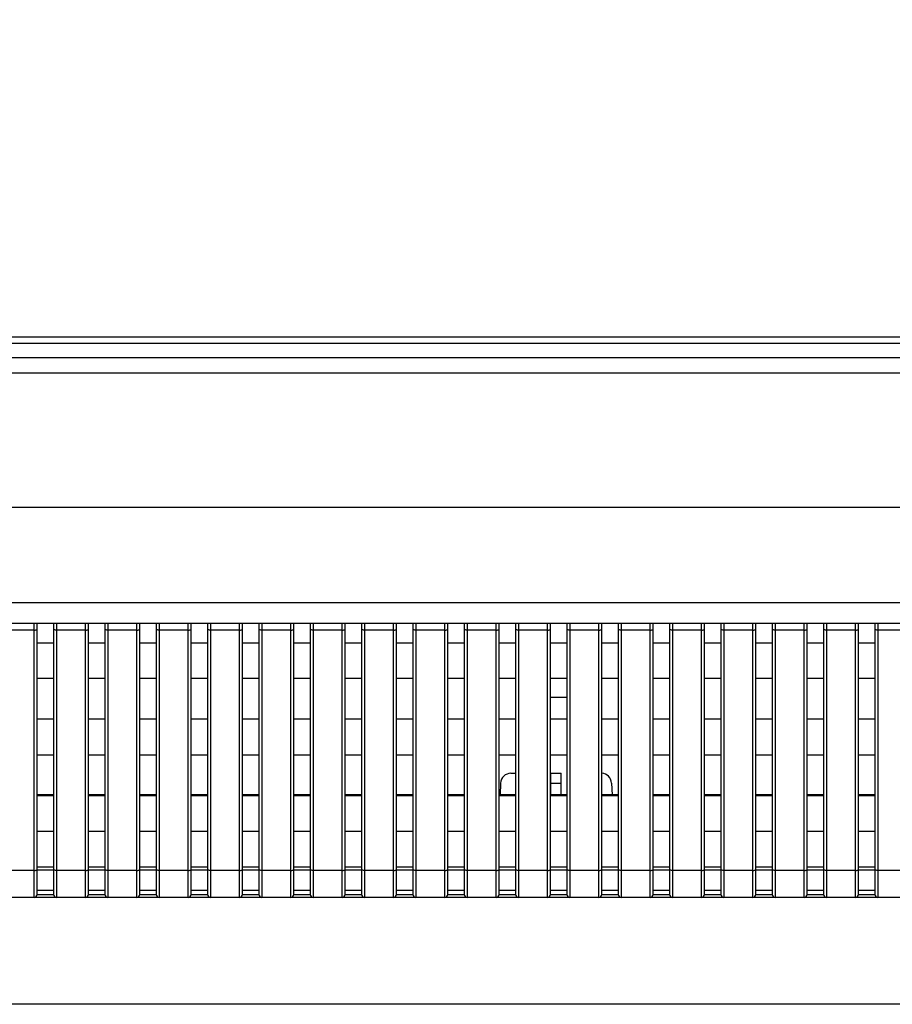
# Model space of a CAD drawing. Header units: millimetres. Extents: x -9020 to -2602, y 1105 to 6065.
# Tile 67 of 80: x -6854 to -6769, y 3945 to 4041. Entities that reach past the tile are written whole.
import ezdxf

# ---------------------------------------------------------------- set-up
doc = ezdxf.new("R2010")
doc.units = ezdxf.units.MM
doc.header["$LTSCALE"] = 65.395
doc.header["$PDSIZE"] = 0.05
doc.layers.get('0').update_dxf_attribs({"linetype": 'CONTINUOUS'})
doc.layers.get('Defpoints').update_dxf_attribs({"linetype": 'CONTINUOUS'})
doc.styles.get("Standard").update_dxf_attribs({"font": 'GOTHIC.TTF', "width": 0.5})
doc.dimstyles.new('ISO-25', dxfattribs={"dimtxt": 2.5, "dimasz": 2.5, "dimexe": 1.25, "dimexo": 0.625, "dimtad": 1, "dimtxsty": 'STANDARD', "dimcen": 2.5, "dimadec": 0, "dimazin": 0, "dimtfac": 1, "dimtmove": 0, "dimatfit": 3, "dimfxl": 1, "dimarcsym": 0})

# ---------------------------------------------------------------- blocks, each defined once
blk = doc.blocks.new('*D2')
at = {"color": 3, "lineweight": -2}
for p, q in [((-7776.392, 4010.081), (-7776.392, 4113.644)), ((-7634.942, 4010.081), (-7777.642, 4010.081)), ((-7776.392, 3995.081), (-7776.392, 3960.081)), ((-6463.802, 3945.081), (-7777.642, 3945.081))]:
    blk.add_line(p, q, dxfattribs=at)
at = {"color": 3}
for points in [[(-7773.892, 3995.081), (-7778.892, 3995.081), (-7776.392, 4010.081)], [(-7778.892, 3960.081), (-7773.892, 3960.081), (-7776.392, 3945.081)]]:
    blk.add_solid(points, dxfattribs=at)
at = {"layer": 'Defpoints', "color": 0}
for p in [(-7634.317, 4010.081), (-7776.392, 3945.081), (-6463.177, 3945.081)]:
    blk.add_point(p, dxfattribs=at)
at = {"color": 2, "insert": (-7794.352, 4078.229), "char_height": 20, "attachment_point": 5, "rotation": 90}
blk.add_mtext('65 [2,559]', dxfattribs=at)

msp = doc.modelspace()

# ---------------------------------------------------------------- linework, layer by layer
at = {"color": 7, "linetype": 'Continuous'}
for p, q in [((-7634.917, 4009.481), (-6185.037, 4009.481)), ((-7634.317, 4010.081), (-6185.637, 4010.081)), ((-7635.852, 4008.081), (-6184.102, 4008.081)), ((-7637.352, 4006.581), (-6182.602, 4006.581)), ((-6182.602, 3993.481), (-7637.352, 3993.481)), ((-6192.068, 3984.181), (-7627.886, 3984.181)), ((-6191.635, 3982.181), (-7628.319, 3982.181)), ((-6852.577, 3981.523), (-6855.377, 3981.523)), ((-6852.577, 3955.481), (-6852.577, 3982.181)), ((-6852.277, 3955.781), (-6852.277, 3982.181)), ((-6850.677, 3982.181), (-6850.677, 3955.781)), ((-6850.377, 3982.181), (-6850.377, 3955.481)), ((-6847.577, 3981.523), (-6850.377, 3981.523)), ((-6847.577, 3955.481), (-6847.577, 3982.181)), ((-6847.277, 3955.781), (-6847.277, 3982.181)), ((-6845.677, 3982.181), (-6845.677, 3955.781)), ((-6845.377, 3982.181), (-6845.377, 3955.481)), ((-6842.577, 3981.523), (-6845.377, 3981.523)), ((-6842.577, 3955.481), (-6842.577, 3982.181)), ((-6842.277, 3955.781), (-6842.277, 3982.181)), ((-6840.677, 3982.181), (-6840.677, 3955.781)), ((-6840.377, 3982.181), (-6840.377, 3955.481)), ((-6837.577, 3981.523), (-6840.377, 3981.523)), ((-6837.577, 3955.481), (-6837.577, 3982.181)), ((-6837.277, 3955.781), (-6837.277, 3982.181)), ((-6835.677, 3982.181), (-6835.677, 3955.781)), ((-6835.377, 3982.181), (-6835.377, 3955.481)), ((-6832.577, 3981.523), (-6835.377, 3981.523)), ((-6832.577, 3955.481), (-6832.577, 3982.181)), ((-6832.277, 3955.781), (-6832.277, 3982.181)), ((-6830.677, 3982.181), (-6830.677, 3955.781)), ((-6830.377, 3982.181), (-6830.377, 3955.481)), ((-6827.577, 3981.523), (-6830.377, 3981.523)), ((-6827.577, 3955.481), (-6827.577, 3982.181)), ((-6827.277, 3955.781), (-6827.277, 3982.181)), ((-6825.677, 3982.181), (-6825.677, 3955.781)), ((-6825.377, 3982.181), (-6825.377, 3955.481)), ((-6822.577, 3981.523), (-6825.377, 3981.523)), ((-6822.577, 3955.481), (-6822.577, 3982.181)), ((-6822.277, 3955.781), (-6822.277, 3982.181)), ((-6820.677, 3982.181), (-6820.677, 3955.781)), ((-6820.377, 3982.181), (-6820.377, 3955.481)), ((-6817.577, 3981.523), (-6820.377, 3981.523)), ((-6817.577, 3955.481), (-6817.577, 3982.181)), ((-6817.277, 3955.781), (-6817.277, 3982.181)), ((-6815.677, 3982.181), (-6815.677, 3955.781)), ((-6815.377, 3982.181), (-6815.377, 3955.481)), ((-6812.577, 3981.523), (-6815.377, 3981.523)), ((-6812.577, 3955.481), (-6812.577, 3982.181)), ((-6812.277, 3955.781), (-6812.277, 3982.181)), ((-6810.677, 3982.181), (-6810.677, 3955.781)), ((-6810.377, 3982.181), (-6810.377, 3955.481)), ((-6807.577, 3981.523), (-6810.377, 3981.523)), ((-6807.577, 3955.481), (-6807.577, 3982.181)), ((-6807.277, 3955.781), (-6807.277, 3982.181)), ((-6805.677, 3982.181), (-6805.677, 3955.781)), ((-6805.377, 3982.181), (-6805.377, 3955.481)), ((-6802.577, 3981.523), (-6805.377, 3981.523)), ((-6802.577, 3955.481), (-6802.577, 3982.181)), ((-6802.277, 3955.781), (-6802.277, 3982.181)), ((-6800.677, 3982.181), (-6800.677, 3955.781)), ((-6800.377, 3982.181), (-6800.377, 3955.481)), ((-6797.577, 3981.523), (-6800.377, 3981.523)), ((-6797.577, 3955.481), (-6797.577, 3982.181)), ((-6797.277, 3955.781), (-6797.277, 3982.181)), ((-6795.677, 3982.181), (-6795.677, 3955.781)), ((-6795.377, 3982.181), (-6795.377, 3955.481)), ((-6792.577, 3981.523), (-6795.377, 3981.523)), ((-6792.577, 3955.481), (-6792.577, 3982.181)), ((-6792.277, 3955.781), (-6792.277, 3982.181)), ((-6790.677, 3982.181), (-6790.677, 3955.781)), ((-6790.377, 3982.181), (-6790.377, 3955.481)), ((-6787.577, 3981.523), (-6790.377, 3981.523)), ((-6787.577, 3955.481), (-6787.577, 3982.181)), ((-6787.277, 3955.781), (-6787.277, 3982.181)), ((-6785.677, 3982.181), (-6785.677, 3955.781)), ((-6785.377, 3982.181), (-6785.377, 3955.481)), ((-6782.577, 3981.523), (-6785.377, 3981.523)), ((-6782.577, 3955.481), (-6782.577, 3982.181)), ((-6782.277, 3955.781), (-6782.277, 3982.181)), ((-6780.677, 3982.181), (-6780.677, 3955.781)), ((-6780.377, 3982.181), (-6780.377, 3955.481)), ((-6777.577, 3981.523), (-6780.377, 3981.523)), ((-6777.577, 3955.481), (-6777.577, 3982.181)), ((-6777.277, 3955.781), (-6777.277, 3982.181)), ((-6775.677, 3982.181), (-6775.677, 3955.781)), ((-6775.377, 3982.181), (-6775.377, 3955.481)), ((-6772.577, 3981.523), (-6775.377, 3981.523)), ((-6772.577, 3955.481), (-6772.577, 3982.181)), ((-6772.277, 3955.781), (-6772.277, 3982.181)), ((-6770.677, 3982.181), (-6770.677, 3955.781)), ((-6770.377, 3982.181), (-6770.377, 3955.481)), ((-6767.577, 3981.523), (-6770.377, 3981.523)), ((-6852.277, 3980.281), (-6850.677, 3980.281)), ((-6847.277, 3980.281), (-6845.677, 3980.281)), ((-6842.277, 3980.281), (-6840.677, 3980.281)), ((-6837.277, 3980.281), (-6835.677, 3980.281)), ((-6832.277, 3980.281), (-6830.677, 3980.281)), ((-6827.277, 3980.281), (-6825.677, 3980.281)), ((-6822.277, 3980.281), (-6820.677, 3980.281)), ((-6817.277, 3980.281), (-6815.677, 3980.281)), ((-6812.277, 3980.281), (-6810.677, 3980.281)), ((-6807.277, 3980.281), (-6805.677, 3980.281)), ((-6802.277, 3980.281), (-6800.677, 3980.281)), ((-6797.277, 3980.281), (-6795.677, 3980.281)), ((-6792.277, 3980.281), (-6790.677, 3980.281)), ((-6787.277, 3980.281), (-6785.677, 3980.281)), ((-6782.277, 3980.281), (-6780.677, 3980.281)), ((-6777.277, 3980.281), (-6775.677, 3980.281)), ((-6772.277, 3980.281), (-6770.677, 3980.281)), ((-6852.277, 3976.831), (-6850.677, 3976.831)), ((-6847.277, 3976.831), (-6845.677, 3976.831)), ((-6842.277, 3976.831), (-6840.677, 3976.831)), ((-6837.277, 3976.831), (-6835.677, 3976.831)), ((-6832.277, 3976.831), (-6830.677, 3976.831)), ((-6827.277, 3976.831), (-6825.677, 3976.831)), ((-6822.277, 3976.831), (-6820.677, 3976.831)), ((-6817.277, 3976.831), (-6815.677, 3976.831)), ((-6812.277, 3976.831), (-6810.677, 3976.831)), ((-6807.277, 3976.831), (-6805.677, 3976.831)), ((-6802.277, 3976.831), (-6800.677, 3976.831)), ((-6797.277, 3976.831), (-6795.677, 3976.831)), ((-6792.277, 3976.831), (-6790.677, 3976.831)), ((-6787.277, 3976.831), (-6785.677, 3976.831)), ((-6782.277, 3976.831), (-6780.677, 3976.831)), ((-6777.277, 3976.831), (-6775.677, 3976.831)), ((-6772.277, 3976.831), (-6770.677, 3976.831)), ((-6802.277, 3974.981), (-6800.677, 3974.981)), ((-6852.277, 3972.881), (-6850.677, 3972.881)), ((-6847.277, 3972.881), (-6845.677, 3972.881)), ((-6842.277, 3972.881), (-6840.677, 3972.881)), ((-6837.277, 3972.881), (-6835.677, 3972.881)), ((-6832.277, 3972.881), (-6830.677, 3972.881)), ((-6827.277, 3972.881), (-6825.677, 3972.881)), ((-6822.277, 3972.881), (-6820.677, 3972.881)), ((-6817.277, 3972.881), (-6815.677, 3972.881)), ((-6812.277, 3972.881), (-6810.677, 3972.881)), ((-6807.277, 3972.881), (-6805.677, 3972.881)), ((-6802.277, 3972.881), (-6800.677, 3972.881)), ((-6797.277, 3972.881), (-6795.677, 3972.881)), ((-6792.277, 3972.881), (-6790.677, 3972.881)), ((-6787.277, 3972.881), (-6785.677, 3972.881)), ((-6782.277, 3972.881), (-6780.677, 3972.881)), ((-6777.277, 3972.881), (-6775.677, 3972.881)), ((-6772.277, 3972.881), (-6770.677, 3972.881)), ((-6852.277, 3969.381), (-6850.677, 3969.381)), ((-6847.277, 3969.381), (-6845.677, 3969.381)), ((-6842.277, 3969.381), (-6840.677, 3969.381)), ((-6837.277, 3969.381), (-6835.677, 3969.381)), ((-6832.277, 3969.381), (-6830.677, 3969.381)), ((-6827.277, 3969.381), (-6825.677, 3969.381)), ((-6822.277, 3969.381), (-6820.677, 3969.381)), ((-6817.277, 3969.381), (-6815.677, 3969.381)), ((-6812.277, 3969.381), (-6810.677, 3969.381)), ((-6807.277, 3969.381), (-6805.677, 3969.381)), ((-6802.277, 3969.381), (-6800.677, 3969.381)), ((-6797.277, 3969.381), (-6795.677, 3969.381)), ((-6792.277, 3969.381), (-6790.677, 3969.381)), ((-6787.277, 3969.381), (-6785.677, 3969.381)), ((-6782.277, 3969.381), (-6780.677, 3969.381)), ((-6777.277, 3969.381), (-6775.677, 3969.381)), ((-6772.277, 3969.381), (-6770.677, 3969.381)), ((-6806.131, 3967.581), (-6805.677, 3967.581)), ((-6802.227, 3967.581), (-6801.227, 3967.581)), ((-6802.227, 3965.481), (-6802.227, 3967.581)), ((-6801.227, 3965.481), (-6801.227, 3967.581)), ((-6807.13, 3966.633), (-6807.19, 3965.481)), ((-6802.227, 3966.633), (-6801.227, 3966.633)), ((-6796.324, 3966.633), (-6796.264, 3965.481)), ((-6850.677, 3965.481), (-6852.277, 3965.481)), ((-6852.277, 3965.431), (-6850.677, 3965.431)), ((-6845.677, 3965.481), (-6847.277, 3965.481)), ((-6847.277, 3965.431), (-6845.677, 3965.431)), ((-6840.677, 3965.481), (-6842.277, 3965.481)), ((-6842.277, 3965.431), (-6840.677, 3965.431)), ((-6835.677, 3965.481), (-6837.277, 3965.481)), ((-6837.277, 3965.431), (-6835.677, 3965.431)), ((-6830.677, 3965.481), (-6832.277, 3965.481)), ((-6832.277, 3965.431), (-6830.677, 3965.431)), ((-6825.677, 3965.481), (-6827.277, 3965.481)), ((-6827.277, 3965.431), (-6825.677, 3965.431)), ((-6820.677, 3965.481), (-6822.277, 3965.481)), ((-6822.277, 3965.431), (-6820.677, 3965.431)), ((-6815.677, 3965.481), (-6817.277, 3965.481)), ((-6817.277, 3965.431), (-6815.677, 3965.431)), ((-6810.677, 3965.481), (-6812.277, 3965.481)), ((-6812.277, 3965.431), (-6810.677, 3965.431)), ((-6805.677, 3965.481), (-6807.277, 3965.481)), ((-6807.277, 3965.431), (-6805.677, 3965.431)), ((-6800.677, 3965.481), (-6802.277, 3965.481)), ((-6802.277, 3965.431), (-6800.677, 3965.431)), ((-6795.677, 3965.481), (-6797.277, 3965.481)), ((-6797.277, 3965.431), (-6795.677, 3965.431)), ((-6790.677, 3965.481), (-6792.277, 3965.481)), ((-6792.277, 3965.431), (-6790.677, 3965.431)), ((-6785.677, 3965.481), (-6787.277, 3965.481)), ((-6787.277, 3965.431), (-6785.677, 3965.431)), ((-6780.677, 3965.481), (-6782.277, 3965.481)), ((-6782.277, 3965.431), (-6780.677, 3965.431)), ((-6775.677, 3965.481), (-6777.277, 3965.481)), ((-6777.277, 3965.431), (-6775.677, 3965.431)), ((-6770.677, 3965.481), (-6772.277, 3965.481)), ((-6772.277, 3965.431), (-6770.677, 3965.431)), ((-6852.277, 3961.931), (-6850.677, 3961.931)), ((-6847.277, 3961.931), (-6845.677, 3961.931)), ((-6842.277, 3961.931), (-6840.677, 3961.931)), ((-6837.277, 3961.931), (-6835.677, 3961.931)), ((-6832.277, 3961.931), (-6830.677, 3961.931)), ((-6827.277, 3961.931), (-6825.677, 3961.931)), ((-6822.277, 3961.931), (-6820.677, 3961.931)), ((-6817.277, 3961.931), (-6815.677, 3961.931)), ((-6812.277, 3961.931), (-6810.677, 3961.931)), ((-6807.277, 3961.931), (-6805.677, 3961.931)), ((-6802.277, 3961.931), (-6800.677, 3961.931)), ((-6797.277, 3961.931), (-6795.677, 3961.931)), ((-6792.277, 3961.931), (-6790.677, 3961.931)), ((-6787.277, 3961.931), (-6785.677, 3961.931)), ((-6782.277, 3961.931), (-6780.677, 3961.931)), ((-6777.277, 3961.931), (-6775.677, 3961.931)), ((-6772.277, 3961.931), (-6770.677, 3961.931)), ((-6852.277, 3958.481), (-6850.677, 3958.481)), ((-6847.277, 3958.481), (-6845.677, 3958.481)), ((-6842.277, 3958.481), (-6840.677, 3958.481)), ((-6837.277, 3958.481), (-6835.677, 3958.481)), ((-6832.277, 3958.481), (-6830.677, 3958.481)), ((-6827.277, 3958.481), (-6825.677, 3958.481)), ((-6822.277, 3958.481), (-6820.677, 3958.481)), ((-6817.277, 3958.481), (-6815.677, 3958.481)), ((-6812.277, 3958.481), (-6810.677, 3958.481)), ((-6807.277, 3958.481), (-6805.677, 3958.481)), ((-6802.277, 3958.481), (-6800.677, 3958.481)), ((-6797.277, 3958.481), (-6795.677, 3958.481)), ((-6792.277, 3958.481), (-6790.677, 3958.481)), ((-6787.277, 3958.481), (-6785.677, 3958.481)), ((-6782.277, 3958.481), (-6780.677, 3958.481)), ((-6777.277, 3958.481), (-6775.677, 3958.481)), ((-6772.277, 3958.481), (-6770.677, 3958.481)), ((-6852.577, 3958.113), (-6855.377, 3958.113)), ((-6852.277, 3958.181), (-6850.677, 3958.181)), ((-6847.577, 3958.113), (-6850.377, 3958.113)), ((-6847.277, 3958.181), (-6845.677, 3958.181)), ((-6842.577, 3958.113), (-6845.377, 3958.113)), ((-6842.277, 3958.181), (-6840.677, 3958.181)), ((-6837.577, 3958.113), (-6840.377, 3958.113)), ((-6837.277, 3958.181), (-6835.677, 3958.181)), ((-6832.577, 3958.113), (-6835.377, 3958.113)), ((-6832.277, 3958.181), (-6830.677, 3958.181)), ((-6827.577, 3958.113), (-6830.377, 3958.113)), ((-6827.277, 3958.181), (-6825.677, 3958.181)), ((-6822.577, 3958.113), (-6825.377, 3958.113)), ((-6822.277, 3958.181), (-6820.677, 3958.181)), ((-6817.577, 3958.113), (-6820.377, 3958.113)), ((-6817.277, 3958.181), (-6815.677, 3958.181)), ((-6812.577, 3958.113), (-6815.377, 3958.113)), ((-6812.277, 3958.181), (-6810.677, 3958.181)), ((-6807.577, 3958.113), (-6810.377, 3958.113)), ((-6807.277, 3958.181), (-6805.677, 3958.181)), ((-6802.577, 3958.113), (-6805.377, 3958.113)), ((-6802.277, 3958.181), (-6800.677, 3958.181)), ((-6797.577, 3958.113), (-6800.377, 3958.113)), ((-6797.277, 3958.181), (-6795.677, 3958.181)), ((-6792.577, 3958.113), (-6795.377, 3958.113)), ((-6792.277, 3958.181), (-6790.677, 3958.181)), ((-6787.577, 3958.113), (-6790.377, 3958.113)), ((-6787.277, 3958.181), (-6785.677, 3958.181)), ((-6782.577, 3958.113), (-6785.377, 3958.113)), ((-6782.277, 3958.181), (-6780.677, 3958.181)), ((-6777.577, 3958.113), (-6780.377, 3958.113)), ((-6777.277, 3958.181), (-6775.677, 3958.181)), ((-6772.577, 3958.113), (-6775.377, 3958.113)), ((-6772.277, 3958.181), (-6770.677, 3958.181)), ((-6767.577, 3958.113), (-6770.377, 3958.113)), ((-6852.277, 3956.181), (-6850.677, 3956.181)), ((-6852.277, 3955.781), (-6850.677, 3955.781)), ((-6847.277, 3956.181), (-6845.677, 3956.181)), ((-6847.277, 3955.781), (-6845.677, 3955.781)), ((-6842.277, 3956.181), (-6840.677, 3956.181)), ((-6842.277, 3955.781), (-6840.677, 3955.781)), ((-6837.277, 3956.181), (-6835.677, 3956.181)), ((-6837.277, 3955.781), (-6835.677, 3955.781)), ((-6832.277, 3956.181), (-6830.677, 3956.181)), ((-6832.277, 3955.781), (-6830.677, 3955.781)), ((-6827.277, 3956.181), (-6825.677, 3956.181)), ((-6827.277, 3955.781), (-6825.677, 3955.781)), ((-6822.277, 3956.181), (-6820.677, 3956.181)), ((-6822.277, 3955.781), (-6820.677, 3955.781)), ((-6817.277, 3956.181), (-6815.677, 3956.181)), ((-6817.277, 3955.781), (-6815.677, 3955.781)), ((-6812.277, 3956.181), (-6810.677, 3956.181)), ((-6812.277, 3955.781), (-6810.677, 3955.781)), ((-6807.277, 3956.181), (-6805.677, 3956.181)), ((-6807.277, 3955.781), (-6805.677, 3955.781)), ((-6802.277, 3956.181), (-6800.677, 3956.181)), ((-6802.277, 3955.781), (-6800.677, 3955.781)), ((-6797.277, 3956.181), (-6795.677, 3956.181)), ((-6797.277, 3955.781), (-6795.677, 3955.781)), ((-6792.277, 3956.181), (-6790.677, 3956.181)), ((-6792.277, 3955.781), (-6790.677, 3955.781)), ((-6787.277, 3956.181), (-6785.677, 3956.181)), ((-6787.277, 3955.781), (-6785.677, 3955.781)), ((-6782.277, 3956.181), (-6780.677, 3956.181)), ((-6782.277, 3955.781), (-6780.677, 3955.781)), ((-6777.277, 3956.181), (-6775.677, 3956.181)), ((-6777.277, 3955.781), (-6775.677, 3955.781)), ((-6772.277, 3956.181), (-6770.677, 3956.181)), ((-6772.277, 3955.781), (-6770.677, 3955.781)), ((-6462.484, 3955.481), (-7357.47, 3955.481))]:
    msp.add_line(p, q, dxfattribs=at)
for centre, radius, start, end in [((-6806.131, 3966.581), 1, 90, 177), ((-6797.323, 3966.581), 1, 3, 87.37762), ((-6852.577, 3955.781), 0.3, 270, 0), ((-6850.377, 3955.781), 0.3, 180, 270), ((-6847.577, 3955.781), 0.3, 270, 0), ((-6845.377, 3955.781), 0.3, 180, 270), ((-6842.577, 3955.781), 0.3, 270, 0), ((-6840.377, 3955.781), 0.3, 180, 270), ((-6837.577, 3955.781), 0.3, 270, 0), ((-6835.377, 3955.781), 0.3, 180, 270), ((-6832.577, 3955.781), 0.3, 270, 0), ((-6830.377, 3955.781), 0.3, 180, 270), ((-6827.577, 3955.781), 0.3, 270, 0), ((-6825.377, 3955.781), 0.3, 180, 270), ((-6822.577, 3955.781), 0.3, 270, 0), ((-6820.377, 3955.781), 0.3, 180, 270), ((-6817.577, 3955.781), 0.3, 270, 0), ((-6815.377, 3955.781), 0.3, 180, 270), ((-6812.577, 3955.781), 0.3, 270, 0), ((-6810.377, 3955.781), 0.3, 180, 270), ((-6807.577, 3955.781), 0.3, 270, 0), ((-6805.377, 3955.781), 0.3, 180, 270), ((-6802.577, 3955.781), 0.3, 270, 0), ((-6800.377, 3955.781), 0.3, 180, 270), ((-6797.577, 3955.781), 0.3, 270, 0), ((-6795.377, 3955.781), 0.3, 180, 270), ((-6792.577, 3955.781), 0.3, 270, 0), ((-6790.377, 3955.781), 0.3, 180, 270), ((-6787.577, 3955.781), 0.3, 270, 0), ((-6785.377, 3955.781), 0.3, 180, 270), ((-6782.577, 3955.781), 0.3, 270, 0), ((-6780.377, 3955.781), 0.3, 180, 270), ((-6777.577, 3955.781), 0.3, 270, 0), ((-6775.377, 3955.781), 0.3, 180, 270), ((-6772.577, 3955.781), 0.3, 270, 0), ((-6770.377, 3955.781), 0.3, 180, 270)]:
    msp.add_arc(centre, radius, start, end, dxfattribs=at)
for points in [[(-6852.577, 3981.523), (-6852.539, 3981.523), (-6852.467, 3981.528), (-6852.383, 3981.545), (-6852.329, 3981.567), (-6852.296, 3981.586), (-6852.277, 3981.61), (-6852.277, 3981.626)], [(-6850.377, 3981.523), (-6850.415, 3981.523), (-6850.487, 3981.528), (-6850.571, 3981.545), (-6850.625, 3981.567), (-6850.658, 3981.586), (-6850.677, 3981.61), (-6850.677, 3981.626)], [(-6847.577, 3981.523), (-6847.539, 3981.523), (-6847.467, 3981.528), (-6847.383, 3981.545), (-6847.329, 3981.567), (-6847.296, 3981.586), (-6847.277, 3981.61), (-6847.277, 3981.626)], [(-6845.377, 3981.523), (-6845.415, 3981.523), (-6845.487, 3981.528), (-6845.571, 3981.545), (-6845.625, 3981.567), (-6845.658, 3981.586), (-6845.677, 3981.61), (-6845.677, 3981.626)], [(-6842.577, 3981.523), (-6842.539, 3981.523), (-6842.467, 3981.528), (-6842.383, 3981.545), (-6842.329, 3981.567), (-6842.296, 3981.586), (-6842.277, 3981.61), (-6842.277, 3981.626)], [(-6840.377, 3981.523), (-6840.415, 3981.523), (-6840.487, 3981.528), (-6840.571, 3981.545), (-6840.625, 3981.567), (-6840.658, 3981.586), (-6840.677, 3981.61), (-6840.677, 3981.626)], [(-6837.577, 3981.523), (-6837.539, 3981.523), (-6837.467, 3981.528), (-6837.383, 3981.545), (-6837.329, 3981.567), (-6837.296, 3981.586), (-6837.277, 3981.61), (-6837.277, 3981.626)], [(-6835.377, 3981.523), (-6835.415, 3981.523), (-6835.487, 3981.528), (-6835.571, 3981.545), (-6835.625, 3981.567), (-6835.658, 3981.586), (-6835.677, 3981.61), (-6835.677, 3981.626)], [(-6832.577, 3981.523), (-6832.539, 3981.523), (-6832.467, 3981.528), (-6832.383, 3981.545), (-6832.329, 3981.567), (-6832.296, 3981.586), (-6832.277, 3981.61), (-6832.277, 3981.626)], [(-6830.377, 3981.523), (-6830.415, 3981.523), (-6830.487, 3981.528), (-6830.571, 3981.545), (-6830.625, 3981.567), (-6830.658, 3981.586), (-6830.677, 3981.61), (-6830.677, 3981.626)], [(-6827.577, 3981.523), (-6827.539, 3981.523), (-6827.467, 3981.528), (-6827.383, 3981.545), (-6827.329, 3981.567), (-6827.296, 3981.586), (-6827.277, 3981.61), (-6827.277, 3981.626)], [(-6825.377, 3981.523), (-6825.415, 3981.523), (-6825.487, 3981.528), (-6825.571, 3981.545), (-6825.625, 3981.567), (-6825.658, 3981.586), (-6825.677, 3981.61), (-6825.677, 3981.626)], [(-6822.577, 3981.523), (-6822.539, 3981.523), (-6822.467, 3981.528), (-6822.383, 3981.545), (-6822.329, 3981.567), (-6822.296, 3981.586), (-6822.277, 3981.61), (-6822.277, 3981.626)], [(-6820.377, 3981.523), (-6820.415, 3981.523), (-6820.487, 3981.528), (-6820.571, 3981.545), (-6820.625, 3981.567), (-6820.658, 3981.586), (-6820.677, 3981.61), (-6820.677, 3981.626)], [(-6817.577, 3981.523), (-6817.539, 3981.523), (-6817.467, 3981.528), (-6817.383, 3981.545), (-6817.329, 3981.567), (-6817.296, 3981.586), (-6817.277, 3981.61), (-6817.277, 3981.626)], [(-6815.377, 3981.523), (-6815.415, 3981.523), (-6815.487, 3981.528), (-6815.571, 3981.545), (-6815.625, 3981.567), (-6815.658, 3981.586), (-6815.677, 3981.61), (-6815.677, 3981.626)], [(-6812.577, 3981.523), (-6812.539, 3981.523), (-6812.467, 3981.528), (-6812.383, 3981.545), (-6812.329, 3981.567), (-6812.296, 3981.586), (-6812.277, 3981.61), (-6812.277, 3981.626)], [(-6810.377, 3981.523), (-6810.415, 3981.523), (-6810.487, 3981.528), (-6810.571, 3981.545), (-6810.625, 3981.567), (-6810.658, 3981.586), (-6810.677, 3981.61), (-6810.677, 3981.626)], [(-6807.577, 3981.523), (-6807.539, 3981.523), (-6807.467, 3981.528), (-6807.383, 3981.545), (-6807.329, 3981.567), (-6807.296, 3981.586), (-6807.277, 3981.61), (-6807.277, 3981.626)], [(-6805.377, 3981.523), (-6805.415, 3981.523), (-6805.487, 3981.528), (-6805.571, 3981.545), (-6805.625, 3981.567), (-6805.658, 3981.586), (-6805.677, 3981.61), (-6805.677, 3981.626)], [(-6802.577, 3981.523), (-6802.539, 3981.523), (-6802.467, 3981.528), (-6802.383, 3981.545), (-6802.329, 3981.567), (-6802.296, 3981.586), (-6802.277, 3981.61), (-6802.277, 3981.626)], [(-6800.377, 3981.523), (-6800.415, 3981.523), (-6800.487, 3981.528), (-6800.571, 3981.545), (-6800.625, 3981.567), (-6800.658, 3981.586), (-6800.677, 3981.61), (-6800.677, 3981.626)], [(-6797.577, 3981.523), (-6797.539, 3981.523), (-6797.467, 3981.528), (-6797.383, 3981.545), (-6797.329, 3981.567), (-6797.296, 3981.586), (-6797.277, 3981.61), (-6797.277, 3981.626)], [(-6795.377, 3981.523), (-6795.415, 3981.523), (-6795.487, 3981.528), (-6795.571, 3981.545), (-6795.625, 3981.567), (-6795.658, 3981.586), (-6795.677, 3981.61), (-6795.677, 3981.626)], [(-6792.577, 3981.523), (-6792.539, 3981.523), (-6792.467, 3981.528), (-6792.383, 3981.545), (-6792.329, 3981.567), (-6792.296, 3981.586), (-6792.277, 3981.61), (-6792.277, 3981.626)], [(-6790.377, 3981.523), (-6790.415, 3981.523), (-6790.487, 3981.528), (-6790.571, 3981.545), (-6790.625, 3981.567), (-6790.658, 3981.586), (-6790.677, 3981.61), (-6790.677, 3981.626)], [(-6787.577, 3981.523), (-6787.539, 3981.523), (-6787.467, 3981.528), (-6787.383, 3981.545), (-6787.329, 3981.567), (-6787.296, 3981.586), (-6787.277, 3981.61), (-6787.277, 3981.626)], [(-6785.377, 3981.523), (-6785.415, 3981.523), (-6785.487, 3981.528), (-6785.571, 3981.545), (-6785.625, 3981.567), (-6785.658, 3981.586), (-6785.677, 3981.61), (-6785.677, 3981.626)], [(-6782.577, 3981.523), (-6782.539, 3981.523), (-6782.467, 3981.528), (-6782.383, 3981.545), (-6782.329, 3981.567), (-6782.296, 3981.586), (-6782.277, 3981.61), (-6782.277, 3981.626)], [(-6780.377, 3981.523), (-6780.415, 3981.523), (-6780.487, 3981.528), (-6780.571, 3981.545), (-6780.625, 3981.567), (-6780.658, 3981.586), (-6780.677, 3981.61), (-6780.677, 3981.626)], [(-6777.577, 3981.523), (-6777.539, 3981.523), (-6777.467, 3981.528), (-6777.383, 3981.545), (-6777.329, 3981.567), (-6777.296, 3981.586), (-6777.277, 3981.61), (-6777.277, 3981.626)], [(-6775.377, 3981.523), (-6775.415, 3981.523), (-6775.487, 3981.528), (-6775.571, 3981.545), (-6775.625, 3981.567), (-6775.658, 3981.586), (-6775.677, 3981.61), (-6775.677, 3981.626)], [(-6772.577, 3981.523), (-6772.539, 3981.523), (-6772.467, 3981.528), (-6772.383, 3981.545), (-6772.329, 3981.567), (-6772.296, 3981.586), (-6772.277, 3981.61), (-6772.277, 3981.626)], [(-6770.377, 3981.523), (-6770.415, 3981.523), (-6770.487, 3981.528), (-6770.571, 3981.545), (-6770.625, 3981.567), (-6770.658, 3981.586), (-6770.677, 3981.61), (-6770.677, 3981.626)], [(-6852.577, 3958.113), (-6852.539, 3958.113), (-6852.467, 3958.117), (-6852.383, 3958.135), (-6852.329, 3958.157), (-6852.296, 3958.176), (-6852.277, 3958.2), (-6852.277, 3958.215)], [(-6850.377, 3958.113), (-6850.415, 3958.113), (-6850.487, 3958.117), (-6850.571, 3958.135), (-6850.625, 3958.157), (-6850.658, 3958.176), (-6850.677, 3958.2), (-6850.677, 3958.215)], [(-6847.577, 3958.113), (-6847.539, 3958.113), (-6847.467, 3958.117), (-6847.383, 3958.135), (-6847.329, 3958.157), (-6847.296, 3958.176), (-6847.277, 3958.2), (-6847.277, 3958.215)], [(-6845.377, 3958.113), (-6845.415, 3958.113), (-6845.487, 3958.117), (-6845.571, 3958.135), (-6845.625, 3958.157), (-6845.658, 3958.176), (-6845.677, 3958.2), (-6845.677, 3958.215)], [(-6842.577, 3958.113), (-6842.539, 3958.113), (-6842.467, 3958.117), (-6842.383, 3958.135), (-6842.329, 3958.157), (-6842.296, 3958.176), (-6842.277, 3958.2), (-6842.277, 3958.215)], [(-6840.377, 3958.113), (-6840.415, 3958.113), (-6840.487, 3958.117), (-6840.571, 3958.135), (-6840.625, 3958.157), (-6840.658, 3958.176), (-6840.677, 3958.2), (-6840.677, 3958.215)], [(-6837.577, 3958.113), (-6837.539, 3958.113), (-6837.467, 3958.117), (-6837.383, 3958.135), (-6837.329, 3958.157), (-6837.296, 3958.176), (-6837.277, 3958.2), (-6837.277, 3958.215)], [(-6835.377, 3958.113), (-6835.415, 3958.113), (-6835.487, 3958.117), (-6835.571, 3958.135), (-6835.625, 3958.157), (-6835.658, 3958.176), (-6835.677, 3958.2), (-6835.677, 3958.215)], [(-6832.577, 3958.113), (-6832.539, 3958.113), (-6832.467, 3958.117), (-6832.383, 3958.135), (-6832.329, 3958.157), (-6832.296, 3958.176), (-6832.277, 3958.2), (-6832.277, 3958.215)], [(-6830.377, 3958.113), (-6830.415, 3958.113), (-6830.487, 3958.117), (-6830.571, 3958.135), (-6830.625, 3958.157), (-6830.658, 3958.176), (-6830.677, 3958.2), (-6830.677, 3958.215)], [(-6827.577, 3958.113), (-6827.539, 3958.113), (-6827.467, 3958.117), (-6827.383, 3958.135), (-6827.329, 3958.157), (-6827.296, 3958.176), (-6827.277, 3958.2), (-6827.277, 3958.215)], [(-6825.377, 3958.113), (-6825.415, 3958.113), (-6825.487, 3958.117), (-6825.571, 3958.135), (-6825.625, 3958.157), (-6825.658, 3958.176), (-6825.677, 3958.2), (-6825.677, 3958.215)], [(-6822.577, 3958.113), (-6822.539, 3958.113), (-6822.467, 3958.117), (-6822.383, 3958.135), (-6822.329, 3958.157), (-6822.296, 3958.176), (-6822.277, 3958.2), (-6822.277, 3958.215)], [(-6820.377, 3958.113), (-6820.415, 3958.113), (-6820.487, 3958.117), (-6820.571, 3958.135), (-6820.625, 3958.157), (-6820.658, 3958.176), (-6820.677, 3958.2), (-6820.677, 3958.215)], [(-6817.577, 3958.113), (-6817.539, 3958.113), (-6817.467, 3958.117), (-6817.383, 3958.135), (-6817.329, 3958.157), (-6817.296, 3958.176), (-6817.277, 3958.2), (-6817.277, 3958.215)], [(-6815.377, 3958.113), (-6815.415, 3958.113), (-6815.487, 3958.117), (-6815.571, 3958.135), (-6815.625, 3958.157), (-6815.658, 3958.176), (-6815.677, 3958.2), (-6815.677, 3958.215)], [(-6812.577, 3958.113), (-6812.539, 3958.113), (-6812.467, 3958.117), (-6812.383, 3958.135), (-6812.329, 3958.157), (-6812.296, 3958.176), (-6812.277, 3958.2), (-6812.277, 3958.215)], [(-6810.377, 3958.113), (-6810.415, 3958.113), (-6810.487, 3958.117), (-6810.571, 3958.135), (-6810.625, 3958.157), (-6810.658, 3958.176), (-6810.677, 3958.2), (-6810.677, 3958.215)], [(-6807.577, 3958.113), (-6807.539, 3958.113), (-6807.467, 3958.117), (-6807.383, 3958.135), (-6807.329, 3958.157), (-6807.296, 3958.176), (-6807.277, 3958.2), (-6807.277, 3958.215)], [(-6805.377, 3958.113), (-6805.415, 3958.113), (-6805.487, 3958.117), (-6805.571, 3958.135), (-6805.625, 3958.157), (-6805.658, 3958.176), (-6805.677, 3958.2), (-6805.677, 3958.215)], [(-6802.577, 3958.113), (-6802.539, 3958.113), (-6802.467, 3958.117), (-6802.383, 3958.135), (-6802.329, 3958.157), (-6802.296, 3958.176), (-6802.277, 3958.2), (-6802.277, 3958.215)], [(-6800.377, 3958.113), (-6800.415, 3958.113), (-6800.487, 3958.117), (-6800.571, 3958.135), (-6800.625, 3958.157), (-6800.658, 3958.176), (-6800.677, 3958.2), (-6800.677, 3958.215)], [(-6797.577, 3958.113), (-6797.539, 3958.113), (-6797.467, 3958.117), (-6797.383, 3958.135), (-6797.329, 3958.157), (-6797.296, 3958.176), (-6797.277, 3958.2), (-6797.277, 3958.215)], [(-6795.377, 3958.113), (-6795.415, 3958.113), (-6795.487, 3958.117), (-6795.571, 3958.135), (-6795.625, 3958.157), (-6795.658, 3958.176), (-6795.677, 3958.2), (-6795.677, 3958.215)], [(-6792.577, 3958.113), (-6792.539, 3958.113), (-6792.467, 3958.117), (-6792.383, 3958.135), (-6792.329, 3958.157), (-6792.296, 3958.176), (-6792.277, 3958.2), (-6792.277, 3958.215)], [(-6790.377, 3958.113), (-6790.415, 3958.113), (-6790.487, 3958.117), (-6790.571, 3958.135), (-6790.625, 3958.157), (-6790.658, 3958.176), (-6790.677, 3958.2), (-6790.677, 3958.215)], [(-6787.577, 3958.113), (-6787.539, 3958.113), (-6787.467, 3958.117), (-6787.383, 3958.135), (-6787.329, 3958.157), (-6787.296, 3958.176), (-6787.277, 3958.2), (-6787.277, 3958.215)], [(-6785.377, 3958.113), (-6785.415, 3958.113), (-6785.487, 3958.117), (-6785.571, 3958.135), (-6785.625, 3958.157), (-6785.658, 3958.176), (-6785.677, 3958.2), (-6785.677, 3958.215)], [(-6782.577, 3958.113), (-6782.539, 3958.113), (-6782.467, 3958.117), (-6782.383, 3958.135), (-6782.329, 3958.157), (-6782.296, 3958.176), (-6782.277, 3958.2), (-6782.277, 3958.215)], [(-6780.377, 3958.113), (-6780.415, 3958.113), (-6780.487, 3958.117), (-6780.571, 3958.135), (-6780.625, 3958.157), (-6780.658, 3958.176), (-6780.677, 3958.2), (-6780.677, 3958.215)], [(-6777.577, 3958.113), (-6777.539, 3958.113), (-6777.467, 3958.117), (-6777.383, 3958.135), (-6777.329, 3958.157), (-6777.296, 3958.176), (-6777.277, 3958.2), (-6777.277, 3958.215)], [(-6775.377, 3958.113), (-6775.415, 3958.113), (-6775.487, 3958.117), (-6775.571, 3958.135), (-6775.625, 3958.157), (-6775.658, 3958.176), (-6775.677, 3958.2), (-6775.677, 3958.215)], [(-6772.577, 3958.113), (-6772.539, 3958.113), (-6772.467, 3958.117), (-6772.383, 3958.135), (-6772.329, 3958.157), (-6772.296, 3958.176), (-6772.277, 3958.2), (-6772.277, 3958.215)], [(-6770.377, 3958.113), (-6770.415, 3958.113), (-6770.487, 3958.117), (-6770.571, 3958.135), (-6770.625, 3958.157), (-6770.658, 3958.176), (-6770.677, 3958.2), (-6770.677, 3958.215)]]:
    msp.add_open_spline(points, degree=3, knots=[0, 0, 0, 0, 0.34487, 0.644086, 0.765223, 0.863864, 1, 1, 1, 1], dxfattribs=at)

# ---------------------------------------------------------------- dimensions: what is measured, and where the dimension line sits
dim = msp.add_linear_dim(base=(-7776.392, 3945.081), p1=(-7634.317, 4010.081), p2=(-6463.177, 3945.081), angle=90, dimstyle='ISO-25', override={"dimtxt": 20, "dimasz": 15, "dimgap": 5, "dimdec": 0, "dimclrd": 3, "dimclre": 3, "dimclrt": 2, "dimadec": 1, "dimtp": 0.3, "dimtm": 0.3, "dimtofl": 0})
dim.commit()
dim.dimension.update_dxf_attribs({"geometry": '*D2', "text_midpoint": (-7776.392, 4078.229), "dimtype": 160})

doc.saveas('drawing.dxf')
